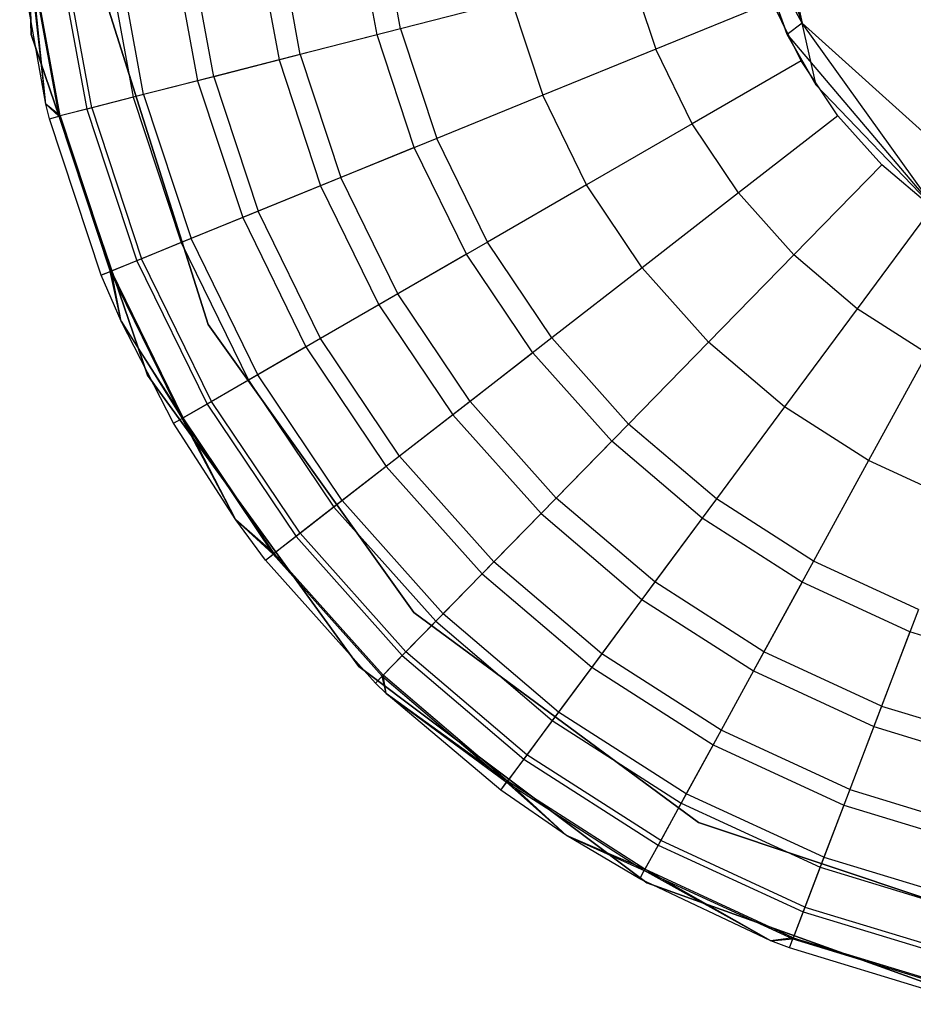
# Model space of a CAD drawing. Extents: x -38.3 to -0.1, y -39.1 to 0.
# Tile 49 of 256: x -15.405 to -15.041, y -39.061 to -38.66. Entities that reach past the tile are written whole.
import ezdxf

# ---------------------------------------------------------------- set-up
doc = ezdxf.new("R2010")
doc.units = 0
doc.header["$MEASUREMENT"] = 0
doc.layers.get('0').update_dxf_attribs({"color": 13, "linetype": 'CONTINUOUS'})

# ---------------------------------------------------------------- blocks, each defined once
blk = doc.blocks.new('ORTO_XII_A_STL')
at = {"color": 0}
for p, q in [((23.18892, 0.80572, 10.04193), (23.18461, 0.95235, 10.04193)), ((23.18461, 0.95235, 3.34901), (23.18892, 0.80572, 3.34901)), ((23.18892, 0.80572, 10.04193), (23.18461, 0.95235, 10.04193)), ((23.18461, 0.95235, 3.34901), (23.18892, 0.80572, 3.34901)), ((23.47216, 0.89686, 1.74202), (23.50314, 0.81035, 1.72121)), ((23.47216, 0.89686, 1.74202), (23.50314, 0.81035, 1.72121)), ((23.48644, 0.88501, 1.50258), (23.50314, 0.81035, 1.72121)), ((23.48644, 0.88501, 1.50258), (23.50314, 0.81035, 1.72121)), ((23.32991, 0.80553, 10.03799), (23.32115, 0.85309, 10.03799)), ((23.32991, 0.80553, 10.03799), (23.32115, 0.85309, 10.03799)), ((23.33944, 0.80797, 12.32127), (23.33093, 0.85421, 12.32127)), ((23.33944, 0.80797, 12.32127), (23.33093, 0.85421, 12.32127)), ((23.28019, 0.84841, 10.1058), (23.28996, 0.79532, 10.1058)), ((23.28019, 0.84841, 10.1058), (23.28996, 0.79532, 10.1058)), ((23.2986, 0.79752, 12.29175), (23.28904, 0.84942, 12.29175)), ((23.2986, 0.79752, 12.29175), (23.28904, 0.84942, 12.29175)), ((23.48108, 0.85037, 3.57439), (23.49695, 0.80565, 3.57439)), ((23.50314, 0.81035, 1.72121), (23.48108, 0.85037, 1.95138)), ((23.50314, 0.81035, 1.72121), (23.48108, 0.85037, 1.95138)), ((23.49695, 0.80565, 1.95138), (23.48108, 0.85037, 1.95138)), ((23.49695, 0.80565, 1.95138), (23.48108, 0.85037, 1.95138)), ((23.48108, 0.85037, 3.57439), (23.49695, 0.80565, 3.57439)), ((23.2461, 0.84452, 10.17736), (23.25673, 0.78682, 10.17736)), ((23.2461, 0.84452, 10.17736), (23.25673, 0.78682, 10.17736)), ((23.26334, 0.78851, 12.25535), (23.25288, 0.84529, 12.25535)), ((23.26334, 0.78851, 12.25535), (23.25288, 0.84529, 12.25535)), ((23.19986, 0.83923, 10.32889), (23.21164, 0.77528, 10.32889)), ((23.19986, 0.83923, 10.32889), (23.21164, 0.77528, 10.32889)), ((23.21366, 0.7758, 12.16654), (23.20194, 0.83947, 12.16654)), ((23.21366, 0.7758, 12.16654), (23.20194, 0.83947, 12.16654)), ((23.21924, 0.84144, 10.25197), (23.23054, 0.78012, 10.25197)), ((23.21924, 0.84144, 10.25197), (23.23054, 0.78012, 10.25197)), ((23.23474, 0.78119, 12.21319), (23.22355, 0.84194, 12.21319)), ((23.23474, 0.78119, 12.21319), (23.22355, 0.84194, 12.21319)), ((23.19493, 0.77732, 10.48663), (23.18424, 0.83744, 10.48663)), ((23.19493, 0.77732, 12.06555), (23.18424, 0.83744, 12.06555)), ((23.19493, 0.77732, 10.48663), (23.18424, 0.83744, 10.48663)), ((23.19493, 0.77732, 12.06555), (23.18424, 0.83744, 12.06555)), ((23.19493, 0.77732, 10.48663), (23.18816, 0.83789, 10.40737)), ((23.18816, 0.83789, 10.40737), (23.20023, 0.77236, 10.40737)), ((23.19493, 0.77732, 10.48663), (23.18816, 0.83789, 10.40737)), ((23.18816, 0.83789, 10.40737), (23.20023, 0.77236, 10.40737)), ((23.19493, 0.77732, 12.06555), (23.1887, 0.83795, 12.11682)), ((23.19493, 0.77732, 12.06555), (23.1887, 0.83795, 12.11682)), ((23.20076, 0.7725, 12.11682), (23.1887, 0.83795, 12.11682)), ((23.20076, 0.7725, 12.11682), (23.1887, 0.83795, 12.11682)), ((23.4328, 0.83185, 12.35634), (23.44341, 0.79969, 12.35634)), ((23.4328, 0.83185, 12.35634), (23.44341, 0.79969, 12.35634)), ((23.2611, 0.68751, 10.04193), (23.21767, 0.82492, 10.04193)), ((23.21767, 0.82492, 3.34901), (23.2611, 0.68751, 3.34901)), ((23.2611, 0.68751, 10.04193), (23.21767, 0.82492, 10.04193)), ((23.2611, 0.68751, 9.96319), (23.21767, 0.82492, 9.96319)), ((23.2611, 0.68751, 9.96319), (23.21767, 0.82492, 9.96319)), ((23.21767, 0.82492, 3.34901), (23.2611, 0.68751, 3.34901)), ((23.21767, 0.82492, 3.54587), (23.2611, 0.68751, 3.54587)), ((23.21767, 0.82492, 3.54587), (23.2611, 0.68751, 3.54587)), ((23.38463, 0.81953, 12.34302), (23.33944, 0.80797, 12.32127)), ((23.38463, 0.81953, 12.34302), (23.33944, 0.80797, 12.32127)), ((23.38463, 0.81953, 12.34302), (23.39737, 0.78093, 12.34302)), ((23.38463, 0.81953, 12.34302), (23.39737, 0.78093, 12.34302)), ((23.49089, 0.81904, 12.36083), (23.44341, 0.79969, 12.35634)), ((23.49089, 0.81904, 12.36083), (23.44341, 0.79969, 12.35634)), ((23.50271, 0.79491, 12.36083), (23.49089, 0.81904, 12.36083)), ((23.50271, 0.79491, 12.36083), (23.49089, 0.81904, 12.36083)), ((23.33944, 0.80797, 12.32127), (23.2986, 0.79752, 12.29175)), ((23.33944, 0.80797, 12.32127), (23.2986, 0.79752, 12.29175)), ((23.33944, 0.80797, 12.32127), (23.35417, 0.76332, 12.32127)), ((23.33944, 0.80797, 12.32127), (23.35417, 0.76332, 12.32127)), ((23.50314, 0.81035, 1.72121), (23.49695, 0.80565, 1.95138)), ((23.50314, 0.81035, 1.72121), (23.49695, 0.80565, 1.95138)), ((23.55789, 0.73379, 1.95138), (23.50314, 0.81035, 1.72121)), ((23.50314, 0.81035, 1.72121), (23.57187, 0.74826, 1.70395)), ((23.55789, 0.73379, 1.95138), (23.50314, 0.81035, 1.72121)), ((23.5088, 0.78504, 1.95138), (23.50314, 0.81035, 1.72121)), ((23.5088, 0.78504, 1.95138), (23.50314, 0.81035, 1.72121)), ((23.50314, 0.81035, 1.72121), (23.57187, 0.74826, 1.70395)), ((23.23626, 0.66687, 10.04193), (23.18892, 0.80572, 10.04193)), ((23.18892, 0.80572, 10.04193), (23.18892, 0.80572, 3.34901)), ((23.18892, 0.80572, 3.34901), (23.23626, 0.66687, 3.34901)), ((23.18892, 0.80572, 10.04193), (23.18892, 0.80572, 3.34901)), ((23.23626, 0.66687, 10.04193), (23.18892, 0.80572, 10.04193)), ((23.18892, 0.80572, 3.34901), (23.23626, 0.66687, 3.34901)), ((23.32991, 0.80553, 10.03799), (23.28996, 0.79532, 10.1058)), ((23.32991, 0.80553, 10.03799), (23.28996, 0.79532, 10.1058)), ((23.34506, 0.75961, 10.03799), (23.32991, 0.80553, 10.03799)), ((23.34506, 0.75961, 10.03799), (23.32991, 0.80553, 10.03799)), ((23.49695, 0.80565, 3.57439), (23.55789, 0.73379, 3.57439)), ((23.5088, 0.78504, 1.95138), (23.49695, 0.80565, 1.95138)), ((23.49695, 0.80565, 3.57439), (23.5088, 0.78504, 1.95138)), ((23.49695, 0.80565, 3.57439), (23.55789, 0.73379, 3.57439)), ((23.49695, 0.80565, 1.95138), (23.49695, 0.80565, 3.57439)), ((23.49695, 0.80565, 1.95138), (23.49695, 0.80565, 3.57439)), ((23.5088, 0.78504, 1.95138), (23.49695, 0.80565, 1.95138)), ((23.49695, 0.80565, 3.57439), (23.5088, 0.78504, 1.95138)), ((23.44341, 0.79969, 12.35634), (23.39737, 0.78093, 12.34302)), ((23.44341, 0.79969, 12.35634), (23.39737, 0.78093, 12.34302)), ((23.4583, 0.76928, 12.35634), (23.44341, 0.79969, 12.35634)), ((23.4583, 0.76928, 12.35634), (23.44341, 0.79969, 12.35634)), ((23.28996, 0.79532, 10.1058), (23.25673, 0.78682, 10.17736)), ((23.28996, 0.79532, 10.1058), (23.25673, 0.78682, 10.17736)), ((23.2986, 0.79752, 12.29175), (23.26334, 0.78851, 12.25535)), ((23.2986, 0.79752, 12.29175), (23.26334, 0.78851, 12.25535)), ((23.28996, 0.79532, 10.1058), (23.30688, 0.74405, 10.1058)), ((23.28996, 0.79532, 10.1058), (23.30688, 0.74405, 10.1058)), ((23.2986, 0.79752, 12.29175), (23.31513, 0.74741, 12.29175)), ((23.2986, 0.79752, 12.29175), (23.31513, 0.74741, 12.29175)), ((23.50271, 0.79491, 12.36083), (23.4583, 0.76928, 12.35634)), ((23.50271, 0.79491, 12.36083), (23.4583, 0.76928, 12.35634)), ((23.5177, 0.77262, 12.36083), (23.50271, 0.79491, 12.36083)), ((23.5177, 0.77262, 12.36083), (23.50271, 0.79491, 12.36083)), ((23.25673, 0.78682, 10.17736), (23.23054, 0.78012, 10.25197)), ((23.25673, 0.78682, 10.17736), (23.23054, 0.78012, 10.25197)), ((23.26334, 0.78851, 12.25535), (23.23474, 0.78119, 12.21319)), ((23.26334, 0.78851, 12.25535), (23.23474, 0.78119, 12.21319)), ((23.25673, 0.78682, 10.17736), (23.27511, 0.7311, 10.17736)), ((23.25673, 0.78682, 10.17736), (23.27511, 0.7311, 10.17736)), ((23.26334, 0.78851, 12.25535), (23.28143, 0.73367, 12.25535)), ((23.26334, 0.78851, 12.25535), (23.28143, 0.73367, 12.25535)), ((23.55789, 0.73379, 1.95138), (23.5088, 0.78504, 1.95138)), ((23.5088, 0.78504, 1.95138), (23.55789, 0.73379, 3.57439)), ((23.5088, 0.78504, 1.95138), (23.55789, 0.73379, 3.57439)), ((23.55789, 0.73379, 1.95138), (23.5088, 0.78504, 1.95138)), ((23.23054, 0.78012, 10.25197), (23.21164, 0.77528, 10.32889)), ((23.23054, 0.78012, 10.25197), (23.21164, 0.77528, 10.32889)), ((23.23474, 0.78119, 12.21319), (23.21366, 0.7758, 12.16654)), ((23.23474, 0.78119, 12.21319), (23.21366, 0.7758, 12.16654)), ((23.23054, 0.78012, 10.25197), (23.25008, 0.7209, 10.25197)), ((23.23054, 0.78012, 10.25197), (23.25008, 0.7209, 10.25197)), ((23.23474, 0.78119, 12.21319), (23.25409, 0.72253, 12.21319)), ((23.23474, 0.78119, 12.21319), (23.25409, 0.72253, 12.21319)), ((23.39737, 0.78093, 12.34302), (23.35417, 0.76332, 12.32127)), ((23.39737, 0.78093, 12.34302), (23.35417, 0.76332, 12.32127)), ((23.41525, 0.74442, 12.34302), (23.39737, 0.78093, 12.34302)), ((23.41525, 0.74442, 12.34302), (23.39737, 0.78093, 12.34302)), ((23.19641, 0.77139, 10.48663), (23.19493, 0.77732, 10.48663)), ((23.19493, 0.77732, 10.48663), (23.20023, 0.77236, 10.40737)), ((23.19493, 0.77732, 10.48663), (23.20023, 0.77236, 10.40737)), ((23.19641, 0.77139, 12.06555), (23.19493, 0.77732, 12.06555)), ((23.19493, 0.77732, 12.06555), (23.19493, 0.77732, 10.48663)), ((23.19641, 0.77139, 10.48663), (23.19493, 0.77732, 10.48663)), ((23.19493, 0.77732, 12.06555), (23.19493, 0.77732, 10.48663)), ((23.19641, 0.77139, 12.06555), (23.19493, 0.77732, 12.06555)), ((23.20076, 0.7725, 12.11682), (23.19493, 0.77732, 12.06555)), ((23.20076, 0.7725, 12.11682), (23.19493, 0.77732, 12.06555)), ((23.21164, 0.77528, 10.32889), (23.20023, 0.77236, 10.40737)), ((23.21164, 0.77528, 10.32889), (23.20023, 0.77236, 10.40737)), ((23.21366, 0.7758, 12.16654), (23.20076, 0.7725, 12.11682)), ((23.21366, 0.7758, 12.16654), (23.20076, 0.7725, 12.11682)), ((23.21164, 0.77528, 10.32889), (23.23201, 0.71353, 10.32889)), ((23.21164, 0.77528, 10.32889), (23.23201, 0.71353, 10.32889)), ((23.21366, 0.7758, 12.16654), (23.23395, 0.71432, 12.16654)), ((23.21366, 0.7758, 12.16654), (23.23395, 0.71432, 12.16654)), ((23.19641, 0.77139, 12.06555), (23.20076, 0.7725, 12.11682)), ((23.19641, 0.77139, 12.06555), (23.20076, 0.7725, 12.11682)), ((23.19641, 0.77139, 10.48663), (23.20023, 0.77236, 10.40737)), ((23.19641, 0.77139, 10.48663), (23.20023, 0.77236, 10.40737)), ((23.21746, 0.7076, 10.48663), (23.19641, 0.77139, 10.48663)), ((23.21746, 0.7076, 12.06555), (23.19641, 0.77139, 12.06555)), ((23.19641, 0.77139, 12.06555), (23.19641, 0.77139, 10.48663)), ((23.21746, 0.7076, 10.48663), (23.19641, 0.77139, 10.48663)), ((23.19641, 0.77139, 12.06555), (23.19641, 0.77139, 10.48663)), ((23.21746, 0.7076, 12.06555), (23.19641, 0.77139, 12.06555)), ((23.20023, 0.77236, 10.40737), (23.2211, 0.70909, 10.40737)), ((23.20023, 0.77236, 10.40737), (23.2211, 0.70909, 10.40737)), ((23.20076, 0.7725, 12.11682), (23.22161, 0.70929, 12.11682)), ((23.20076, 0.7725, 12.11682), (23.22161, 0.70929, 12.11682)), ((23.5177, 0.77262, 12.36083), (23.4772, 0.74117, 12.35634)), ((23.5177, 0.77262, 12.36083), (23.4772, 0.74117, 12.35634)), ((23.53558, 0.75257, 12.36083), (23.5177, 0.77262, 12.36083)), ((23.53558, 0.75257, 12.36083), (23.5177, 0.77262, 12.36083)), ((23.4583, 0.76928, 12.35634), (23.41525, 0.74442, 12.34302)), ((23.4583, 0.76928, 12.35634), (23.41525, 0.74442, 12.34302)), ((23.4772, 0.74117, 12.35634), (23.4583, 0.76928, 12.35634)), ((23.4772, 0.74117, 12.35634), (23.4583, 0.76928, 12.35634)), ((23.35417, 0.76332, 12.32127), (23.31513, 0.74741, 12.29175)), ((23.35417, 0.76332, 12.32127), (23.31513, 0.74741, 12.29175)), ((23.37485, 0.7211, 12.32127), (23.35417, 0.76332, 12.32127)), ((23.37485, 0.7211, 12.32127), (23.35417, 0.76332, 12.32127)), ((23.34506, 0.75961, 10.03799), (23.30688, 0.74405, 10.1058)), ((23.34506, 0.75961, 10.03799), (23.30688, 0.74405, 10.1058)), ((23.36633, 0.71617, 10.03799), (23.34506, 0.75961, 10.03799)), ((23.36633, 0.71617, 10.03799), (23.34506, 0.75961, 10.03799)), ((23.53558, 0.75257, 12.36083), (23.49974, 0.7159, 12.35634)), ((23.53558, 0.75257, 12.36083), (23.49974, 0.7159, 12.35634)), ((23.55604, 0.73514, 12.36083), (23.53558, 0.75257, 12.36083)), ((23.55604, 0.73514, 12.36083), (23.53558, 0.75257, 12.36083)), ((23.31513, 0.74741, 12.29175), (23.28143, 0.73367, 12.25535)), ((23.31513, 0.74741, 12.29175), (23.28143, 0.73367, 12.25535)), ((23.33834, 0.70001, 12.29175), (23.31513, 0.74741, 12.29175)), ((23.33834, 0.70001, 12.29175), (23.31513, 0.74741, 12.29175)), ((23.30688, 0.74405, 10.1058), (23.27511, 0.7311, 10.17736)), ((23.30688, 0.74405, 10.1058), (23.27511, 0.7311, 10.17736)), ((23.30688, 0.74405, 10.1058), (23.33062, 0.69556, 10.1058)), ((23.30688, 0.74405, 10.1058), (23.33062, 0.69556, 10.1058)), ((23.41525, 0.74442, 12.34302), (23.37485, 0.7211, 12.32127)), ((23.41525, 0.74442, 12.34302), (23.37485, 0.7211, 12.32127)), ((23.43793, 0.71068, 12.34302), (23.41525, 0.74442, 12.34302)), ((23.43793, 0.71068, 12.34302), (23.41525, 0.74442, 12.34302)), ((23.4772, 0.74117, 12.35634), (23.43793, 0.71068, 12.34302)), ((23.4772, 0.74117, 12.35634), (23.43793, 0.71068, 12.34302)), ((23.4772, 0.74117, 12.35634), (23.49974, 0.7159, 12.35634)), ((23.4772, 0.74117, 12.35634), (23.49974, 0.7159, 12.35634)), ((23.55604, 0.73514, 12.36083), (23.52552, 0.69394, 12.35634)), ((23.55604, 0.73514, 12.36083), (23.52552, 0.69394, 12.35634)), ((23.27511, 0.7311, 10.17736), (23.25008, 0.7209, 10.25197)), ((23.27511, 0.7311, 10.17736), (23.25008, 0.7209, 10.25197)), ((23.28143, 0.73367, 12.25535), (23.25409, 0.72253, 12.21319)), ((23.28143, 0.73367, 12.25535), (23.25409, 0.72253, 12.21319)), ((23.27511, 0.7311, 10.17736), (23.30091, 0.67841, 10.17736)), ((23.27511, 0.7311, 10.17736), (23.30091, 0.67841, 10.17736)), ((23.30682, 0.68182, 12.25535), (23.28143, 0.73367, 12.25535)), ((23.30682, 0.68182, 12.25535), (23.28143, 0.73367, 12.25535)), ((23.25409, 0.72253, 12.21319), (23.23395, 0.71432, 12.16654)), ((23.25409, 0.72253, 12.21319), (23.23395, 0.71432, 12.16654)), ((23.28125, 0.66706, 12.21319), (23.25409, 0.72253, 12.21319)), ((23.28125, 0.66706, 12.21319), (23.25409, 0.72253, 12.21319)), ((23.25008, 0.7209, 10.25197), (23.23201, 0.71353, 10.32889)), ((23.25008, 0.7209, 10.25197), (23.23201, 0.71353, 10.32889)), ((23.25008, 0.7209, 10.25197), (23.2775, 0.66489, 10.25197)), ((23.25008, 0.7209, 10.25197), (23.2775, 0.66489, 10.25197)), ((23.37485, 0.7211, 12.32127), (23.33834, 0.70001, 12.29175)), ((23.37485, 0.7211, 12.32127), (23.33834, 0.70001, 12.29175)), ((23.40108, 0.68208, 12.32127), (23.37485, 0.7211, 12.32127)), ((23.40108, 0.68208, 12.32127), (23.37485, 0.7211, 12.32127)), ((23.23395, 0.71432, 12.16654), (23.22161, 0.70929, 12.11682)), ((23.23395, 0.71432, 12.16654), (23.22161, 0.70929, 12.11682)), ((23.26241, 0.65618, 12.16654), (23.23395, 0.71432, 12.16654)), ((23.26241, 0.65618, 12.16654), (23.23395, 0.71432, 12.16654)), ((23.36633, 0.71617, 10.03799), (23.33062, 0.69556, 10.1058)), ((23.36633, 0.71617, 10.03799), (23.33062, 0.69556, 10.1058)), ((23.39331, 0.67604, 10.03799), (23.36633, 0.71617, 10.03799)), ((23.39331, 0.67604, 10.03799), (23.36633, 0.71617, 10.03799)), ((23.49974, 0.7159, 12.35634), (23.46499, 0.68035, 12.34302)), ((23.49974, 0.7159, 12.35634), (23.46499, 0.68035, 12.34302)), ((23.52552, 0.69394, 12.35634), (23.49974, 0.7159, 12.35634)), ((23.52552, 0.69394, 12.35634), (23.49974, 0.7159, 12.35634)), ((23.23201, 0.71353, 10.32889), (23.2211, 0.70909, 10.40737)), ((23.23201, 0.71353, 10.32889), (23.2211, 0.70909, 10.40737)), ((23.23201, 0.71353, 10.32889), (23.26061, 0.65514, 10.32889)), ((23.23201, 0.71353, 10.32889), (23.26061, 0.65514, 10.32889)), ((23.43793, 0.71068, 12.34302), (23.40108, 0.68208, 12.32127)), ((23.43793, 0.71068, 12.34302), (23.40108, 0.68208, 12.32127)), ((23.43793, 0.71068, 12.34302), (23.46499, 0.68035, 12.34302)), ((23.43793, 0.71068, 12.34302), (23.46499, 0.68035, 12.34302)), ((23.22161, 0.70929, 12.11682), (23.21746, 0.7076, 12.06555)), ((23.22161, 0.70929, 12.11682), (23.21746, 0.7076, 12.06555)), ((23.21746, 0.7076, 10.48663), (23.2211, 0.70909, 10.40737)), ((23.21746, 0.7076, 10.48663), (23.2211, 0.70909, 10.40737)), ((23.22553, 0.6889, 10.48663), (23.21746, 0.7076, 10.48663)), ((23.22553, 0.6889, 12.06555), (23.21746, 0.7076, 12.06555)), ((23.21746, 0.7076, 12.06555), (23.21746, 0.7076, 10.48663)), ((23.22553, 0.6889, 10.48663), (23.21746, 0.7076, 10.48663)), ((23.21746, 0.7076, 12.06555), (23.21746, 0.7076, 10.48663)), ((23.22553, 0.6889, 12.06555), (23.21746, 0.7076, 12.06555)), ((23.22553, 0.6889, 10.48663), (23.2211, 0.70909, 10.40737)), ((23.2211, 0.70909, 10.40737), (23.2504, 0.64925, 10.40737)), ((23.22553, 0.6889, 10.48663), (23.2211, 0.70909, 10.40737)), ((23.2211, 0.70909, 10.40737), (23.2504, 0.64925, 10.40737)), ((23.22553, 0.6889, 12.06555), (23.22161, 0.70929, 12.11682)), ((23.22553, 0.6889, 12.06555), (23.22161, 0.70929, 12.11682)), ((23.25088, 0.64952, 12.11682), (23.22161, 0.70929, 12.11682)), ((23.25088, 0.64952, 12.11682), (23.22161, 0.70929, 12.11682)), ((23.33834, 0.70001, 12.29175), (23.30682, 0.68182, 12.25535)), ((23.33834, 0.70001, 12.29175), (23.30682, 0.68182, 12.25535)), ((23.36778, 0.65622, 12.29175), (23.33834, 0.70001, 12.29175)), ((23.36778, 0.65622, 12.29175), (23.33834, 0.70001, 12.29175)), ((23.33062, 0.69556, 10.1058), (23.30091, 0.67841, 10.17736)), ((23.33062, 0.69556, 10.1058), (23.30091, 0.67841, 10.17736)), ((23.33062, 0.69556, 10.1058), (23.36074, 0.65076, 10.1058)), ((23.33062, 0.69556, 10.1058), (23.36074, 0.65076, 10.1058)), ((23.52552, 0.69394, 12.35634), (23.49593, 0.65399, 12.34302)), ((23.52552, 0.69394, 12.35634), (23.49593, 0.65399, 12.34302)), ((23.55405, 0.67569, 12.35634), (23.52552, 0.69394, 12.35634)), ((23.55405, 0.67569, 12.35634), (23.52552, 0.69394, 12.35634)), ((23.24699, 0.64728, 10.48663), (23.22553, 0.6889, 10.48663)), ((23.22553, 0.6889, 10.48663), (23.2504, 0.64925, 10.40737)), ((23.22553, 0.6889, 10.48663), (23.2504, 0.64925, 10.40737)), ((23.24699, 0.64728, 12.06555), (23.22553, 0.6889, 12.06555)), ((23.22553, 0.6889, 12.06555), (23.22553, 0.6889, 10.48663)), ((23.24699, 0.64728, 10.48663), (23.22553, 0.6889, 10.48663)), ((23.22553, 0.6889, 12.06555), (23.22553, 0.6889, 10.48663)), ((23.24699, 0.64728, 12.06555), (23.22553, 0.6889, 12.06555)), ((23.25088, 0.64952, 12.11682), (23.22553, 0.6889, 12.06555)), ((23.25088, 0.64952, 12.11682), (23.22553, 0.6889, 12.06555)), ((23.34488, 0.57024, 10.04193), (23.2611, 0.68751, 10.04193)), ((23.2611, 0.68751, 3.34901), (23.34488, 0.57024, 3.34901)), ((23.2611, 0.68751, 10.04193), (23.2611, 0.68751, 9.96319)), ((23.2611, 0.68751, 10.04193), (23.2611, 0.68751, 9.96319)), ((23.34488, 0.57024, 10.04193), (23.2611, 0.68751, 10.04193)), ((23.34488, 0.57024, 9.96319), (23.2611, 0.68751, 9.96319)), ((23.34488, 0.57024, 9.96319), (23.2611, 0.68751, 9.96319)), ((23.2611, 0.68751, 3.34901), (23.34488, 0.57024, 3.34901)), ((23.2611, 0.68751, 3.34901), (23.2611, 0.68751, 3.54587)), ((23.2611, 0.68751, 3.54587), (23.34488, 0.57024, 3.54587)), ((23.2611, 0.68751, 3.34901), (23.2611, 0.68751, 3.54587)), ((23.2611, 0.68751, 3.54587), (23.34488, 0.57024, 3.54587)), ((23.40108, 0.68208, 12.32127), (23.36778, 0.65622, 12.29175)), ((23.40108, 0.68208, 12.32127), (23.36778, 0.65622, 12.29175)), ((23.40108, 0.68208, 12.32127), (23.43238, 0.64699, 12.32127)), ((23.40108, 0.68208, 12.32127), (23.43238, 0.64699, 12.32127)), ((23.30091, 0.67841, 10.17736), (23.2775, 0.66489, 10.25197)), ((23.30091, 0.67841, 10.17736), (23.2775, 0.66489, 10.25197)), ((23.30682, 0.68182, 12.25535), (23.28125, 0.66706, 12.21319)), ((23.30682, 0.68182, 12.25535), (23.28125, 0.66706, 12.21319)), ((23.30091, 0.67841, 10.17736), (23.33365, 0.62972, 10.17736)), ((23.30091, 0.67841, 10.17736), (23.33365, 0.62972, 10.17736)), ((23.33903, 0.6339, 12.25535), (23.30682, 0.68182, 12.25535)), ((23.33903, 0.6339, 12.25535), (23.30682, 0.68182, 12.25535)), ((23.46499, 0.68035, 12.34302), (23.43238, 0.64699, 12.32127)), ((23.46499, 0.68035, 12.34302), (23.43238, 0.64699, 12.32127)), ((23.49593, 0.65399, 12.34302), (23.46499, 0.68035, 12.34302)), ((23.49593, 0.65399, 12.34302), (23.46499, 0.68035, 12.34302)), ((23.39331, 0.67604, 10.03799), (23.36074, 0.65076, 10.1058)), ((23.39331, 0.67604, 10.03799), (23.36074, 0.65076, 10.1058)), ((23.4255, 0.63995, 10.03799), (23.39331, 0.67604, 10.03799)), ((23.4255, 0.63995, 10.03799), (23.39331, 0.67604, 10.03799)), ((23.55405, 0.67569, 12.35634), (23.53017, 0.63208, 12.34302)), ((23.55405, 0.67569, 12.35634), (23.53017, 0.63208, 12.34302)), ((23.32243, 0.54815, 10.04193), (23.23626, 0.66687, 10.04193)), ((23.23626, 0.66687, 10.04193), (23.23626, 0.66687, 3.34901)), ((23.23626, 0.66687, 3.34901), (23.32243, 0.54815, 3.34901)), ((23.23626, 0.66687, 10.04193), (23.23626, 0.66687, 3.34901)), ((23.32243, 0.54815, 10.04193), (23.23626, 0.66687, 10.04193)), ((23.23626, 0.66687, 3.34901), (23.32243, 0.54815, 3.34901)), ((23.28125, 0.66706, 12.21319), (23.26241, 0.65618, 12.16654)), ((23.28125, 0.66706, 12.21319), (23.26241, 0.65618, 12.16654)), ((23.31571, 0.6158, 12.21319), (23.28125, 0.66706, 12.21319)), ((23.31571, 0.6158, 12.21319), (23.28125, 0.66706, 12.21319)), ((23.2775, 0.66489, 10.25197), (23.26061, 0.65514, 10.32889)), ((23.2775, 0.66489, 10.25197), (23.26061, 0.65514, 10.32889)), ((23.2775, 0.66489, 10.25197), (23.31229, 0.61314, 10.25197)), ((23.2775, 0.66489, 10.25197), (23.31229, 0.61314, 10.25197)), ((23.26061, 0.65514, 10.32889), (23.2504, 0.64925, 10.40737)), ((23.26061, 0.65514, 10.32889), (23.2504, 0.64925, 10.40737)), ((23.26241, 0.65618, 12.16654), (23.25088, 0.64952, 12.11682)), ((23.26241, 0.65618, 12.16654), (23.25088, 0.64952, 12.11682)), ((23.26061, 0.65514, 10.32889), (23.29688, 0.60118, 10.32889)), ((23.26061, 0.65514, 10.32889), (23.29688, 0.60118, 10.32889)), ((23.29853, 0.60246, 12.16654), (23.26241, 0.65618, 12.16654)), ((23.29853, 0.60246, 12.16654), (23.26241, 0.65618, 12.16654)), ((23.36778, 0.65622, 12.29175), (23.33903, 0.6339, 12.25535)), ((23.36778, 0.65622, 12.29175), (23.33903, 0.6339, 12.25535)), ((23.36778, 0.65622, 12.29175), (23.40291, 0.61684, 12.29175)), ((23.36778, 0.65622, 12.29175), (23.40291, 0.61684, 12.29175)), ((23.49593, 0.65399, 12.34302), (23.46817, 0.6165, 12.32127)), ((23.49593, 0.65399, 12.34302), (23.46817, 0.6165, 12.32127)), ((23.53017, 0.63208, 12.34302), (23.49593, 0.65399, 12.34302)), ((23.53017, 0.63208, 12.34302), (23.49593, 0.65399, 12.34302)), ((23.36074, 0.65076, 10.1058), (23.33365, 0.62972, 10.17736)), ((23.36074, 0.65076, 10.1058), (23.33365, 0.62972, 10.17736)), ((23.36074, 0.65076, 10.1058), (23.39668, 0.61047, 10.1058)), ((23.36074, 0.65076, 10.1058), (23.39668, 0.61047, 10.1058)), ((23.24699, 0.64728, 12.06555), (23.25088, 0.64952, 12.11682)), ((23.24699, 0.64728, 12.06555), (23.25088, 0.64952, 12.11682)), ((23.24699, 0.64728, 10.48663), (23.2504, 0.64925, 10.40737)), ((23.24699, 0.64728, 10.48663), (23.2504, 0.64925, 10.40737)), ((23.27231, 0.60788, 10.48663), (23.24699, 0.64728, 10.48663)), ((23.27231, 0.60788, 12.06555), (23.24699, 0.64728, 12.06555)), ((23.24699, 0.64728, 12.06555), (23.24699, 0.64728, 10.48663)), ((23.27231, 0.60788, 10.48663), (23.24699, 0.64728, 10.48663)), ((23.24699, 0.64728, 12.06555), (23.24699, 0.64728, 10.48663)), ((23.27231, 0.60788, 12.06555), (23.24699, 0.64728, 12.06555)), ((23.27231, 0.60788, 10.48663), (23.2504, 0.64925, 10.40737)), ((23.2504, 0.64925, 10.40737), (23.28758, 0.59395, 10.40737)), ((23.27231, 0.60788, 10.48663), (23.2504, 0.64925, 10.40737)), ((23.2504, 0.64925, 10.40737), (23.28758, 0.59395, 10.40737)), ((23.27231, 0.60788, 12.06555), (23.25088, 0.64952, 12.11682)), ((23.27231, 0.60788, 12.06555), (23.25088, 0.64952, 12.11682)), ((23.28801, 0.59429, 12.11682), (23.25088, 0.64952, 12.11682)), ((23.28801, 0.59429, 12.11682), (23.25088, 0.64952, 12.11682)), ((23.43238, 0.64699, 12.32127), (23.40291, 0.61684, 12.29175)), ((23.43238, 0.64699, 12.32127), (23.40291, 0.61684, 12.29175)), ((23.46817, 0.6165, 12.32127), (23.43238, 0.64699, 12.32127)), ((23.46817, 0.6165, 12.32127), (23.43238, 0.64699, 12.32127)), ((23.4255, 0.63995, 10.03799), (23.39668, 0.61047, 10.1058)), ((23.4255, 0.63995, 10.03799), (23.39668, 0.61047, 10.1058)), ((23.46231, 0.60859, 10.03799), (23.4255, 0.63995, 10.03799)), ((23.46231, 0.60859, 10.03799), (23.4255, 0.63995, 10.03799)), ((23.33903, 0.6339, 12.25535), (23.31571, 0.6158, 12.21319)), ((23.33903, 0.6339, 12.25535), (23.31571, 0.6158, 12.21319)), ((23.33903, 0.6339, 12.25535), (23.37747, 0.59082, 12.25535)), ((23.33903, 0.6339, 12.25535), (23.37747, 0.59082, 12.25535)), ((23.53017, 0.63208, 12.34302), (23.50778, 0.59116, 12.32127)), ((23.53017, 0.63208, 12.34302), (23.50778, 0.59116, 12.32127)), ((23.56708, 0.61504, 12.34302), (23.53017, 0.63208, 12.34302)), ((23.56708, 0.61504, 12.34302), (23.53017, 0.63208, 12.34302)), ((23.33365, 0.62972, 10.17736), (23.31229, 0.61314, 10.25197)), ((23.33365, 0.62972, 10.17736), (23.31229, 0.61314, 10.25197)), ((23.33365, 0.62972, 10.17736), (23.37271, 0.58594, 10.17736)), ((23.33365, 0.62972, 10.17736), (23.37271, 0.58594, 10.17736)), ((23.31571, 0.6158, 12.21319), (23.29853, 0.60246, 12.16654)), ((23.31571, 0.6158, 12.21319), (23.29853, 0.60246, 12.16654)), ((23.31571, 0.6158, 12.21319), (23.35684, 0.5697, 12.21319)), ((23.31571, 0.6158, 12.21319), (23.35684, 0.5697, 12.21319)), ((23.40291, 0.61684, 12.29175), (23.37747, 0.59082, 12.25535)), ((23.40291, 0.61684, 12.29175), (23.37747, 0.59082, 12.25535)), ((23.44308, 0.58262, 12.29175), (23.40291, 0.61684, 12.29175)), ((23.44308, 0.58262, 12.29175), (23.40291, 0.61684, 12.29175)), ((23.46817, 0.6165, 12.32127), (23.44308, 0.58262, 12.29175)), ((23.46817, 0.6165, 12.32127), (23.44308, 0.58262, 12.29175)), ((23.50778, 0.59116, 12.32127), (23.46817, 0.6165, 12.32127)), ((23.50778, 0.59116, 12.32127), (23.46817, 0.6165, 12.32127)), ((23.31229, 0.61314, 10.25197), (23.29688, 0.60118, 10.32889)), ((23.31229, 0.61314, 10.25197), (23.29688, 0.60118, 10.32889)), ((23.31229, 0.61314, 10.25197), (23.35381, 0.56661, 10.25197)), ((23.31229, 0.61314, 10.25197), (23.35381, 0.56661, 10.25197)), ((23.39668, 0.61047, 10.1058), (23.37271, 0.58594, 10.17736)), ((23.39668, 0.61047, 10.1058), (23.37271, 0.58594, 10.17736)), ((23.39668, 0.61047, 10.1058), (23.43778, 0.57545, 10.1058)), ((23.39668, 0.61047, 10.1058), (23.43778, 0.57545, 10.1058)), ((23.28447, 0.59154, 10.48663), (23.27231, 0.60788, 10.48663)), ((23.27231, 0.60788, 10.48663), (23.28758, 0.59395, 10.40737)), ((23.27231, 0.60788, 10.48663), (23.28758, 0.59395, 10.40737)), ((23.28447, 0.59154, 12.06555), (23.27231, 0.60788, 12.06555)), ((23.27231, 0.60788, 12.06555), (23.27231, 0.60788, 10.48663)), ((23.28447, 0.59154, 10.48663), (23.27231, 0.60788, 10.48663)), ((23.27231, 0.60788, 12.06555), (23.27231, 0.60788, 10.48663)), ((23.28447, 0.59154, 12.06555), (23.27231, 0.60788, 12.06555)), ((23.28801, 0.59429, 12.11682), (23.27231, 0.60788, 12.06555)), ((23.28801, 0.59429, 12.11682), (23.27231, 0.60788, 12.06555)), ((23.46231, 0.60859, 10.03799), (23.43778, 0.57545, 10.1058)), ((23.46231, 0.60859, 10.03799), (23.43778, 0.57545, 10.1058)), ((23.50305, 0.58253, 10.03799), (23.46231, 0.60859, 10.03799)), ((23.50305, 0.58253, 10.03799), (23.46231, 0.60859, 10.03799)), ((23.29853, 0.60246, 12.16654), (23.28801, 0.59429, 12.11682)), ((23.29853, 0.60246, 12.16654), (23.28801, 0.59429, 12.11682)), ((23.29853, 0.60246, 12.16654), (23.34163, 0.55415, 12.16654)), ((23.29853, 0.60246, 12.16654), (23.34163, 0.55415, 12.16654)), ((23.29688, 0.60118, 10.32889), (23.28758, 0.59395, 10.40737)), ((23.29688, 0.60118, 10.32889), (23.28758, 0.59395, 10.40737)), ((23.29688, 0.60118, 10.32889), (23.34017, 0.55266, 10.32889)), ((23.29688, 0.60118, 10.32889), (23.34017, 0.55266, 10.32889)), ((23.28447, 0.59154, 12.06555), (23.28801, 0.59429, 12.11682)), ((23.28447, 0.59154, 12.06555), (23.28801, 0.59429, 12.11682)), ((23.28447, 0.59154, 10.48663), (23.28758, 0.59395, 10.40737)), ((23.28447, 0.59154, 10.48663), (23.28758, 0.59395, 10.40737)), ((23.28758, 0.59395, 10.40737), (23.33194, 0.54423, 10.40737)), ((23.28758, 0.59395, 10.40737), (23.33194, 0.54423, 10.40737)), ((23.28801, 0.59429, 12.11682), (23.33232, 0.54462, 12.11682)), ((23.28801, 0.59429, 12.11682), (23.33232, 0.54462, 12.11682)), ((23.32918, 0.54142, 10.48663), (23.28447, 0.59154, 10.48663)), ((23.32918, 0.54142, 12.06555), (23.28447, 0.59154, 12.06555)), ((23.28447, 0.59154, 12.06555), (23.28447, 0.59154, 10.48663)), ((23.32918, 0.54142, 10.48663), (23.28447, 0.59154, 10.48663)), ((23.28447, 0.59154, 12.06555), (23.28447, 0.59154, 10.48663)), ((23.32918, 0.54142, 12.06555), (23.28447, 0.59154, 12.06555)), ((23.37747, 0.59082, 12.25535), (23.35684, 0.5697, 12.21319)), ((23.37747, 0.59082, 12.25535), (23.35684, 0.5697, 12.21319)), ((23.42142, 0.55337, 12.25535), (23.37747, 0.59082, 12.25535)), ((23.42142, 0.55337, 12.25535), (23.37747, 0.59082, 12.25535)), ((23.50778, 0.59116, 12.32127), (23.48753, 0.55418, 12.29175)), ((23.50778, 0.59116, 12.32127), (23.48753, 0.55418, 12.29175)), ((23.55047, 0.57145, 12.32127), (23.50778, 0.59116, 12.32127)), ((23.55047, 0.57145, 12.32127), (23.50778, 0.59116, 12.32127)), ((23.37271, 0.58594, 10.17736), (23.35381, 0.56661, 10.25197)), ((23.37271, 0.58594, 10.17736), (23.35381, 0.56661, 10.25197)), ((23.37271, 0.58594, 10.17736), (23.41736, 0.54789, 10.17736)), ((23.37271, 0.58594, 10.17736), (23.41736, 0.54789, 10.17736)), ((23.44308, 0.58262, 12.29175), (23.42142, 0.55337, 12.25535)), ((23.44308, 0.58262, 12.29175), (23.42142, 0.55337, 12.25535)), ((23.48753, 0.55418, 12.29175), (23.44308, 0.58262, 12.29175)), ((23.48753, 0.55418, 12.29175), (23.44308, 0.58262, 12.29175)), ((23.50305, 0.58253, 10.03799), (23.48325, 0.54636, 10.1058)), ((23.50305, 0.58253, 10.03799), (23.48325, 0.54636, 10.1058)), ((23.54696, 0.56226, 10.03799), (23.50305, 0.58253, 10.03799)), ((23.54696, 0.56226, 10.03799), (23.50305, 0.58253, 10.03799)), ((23.43778, 0.57545, 10.1058), (23.41736, 0.54789, 10.17736)), ((23.43778, 0.57545, 10.1058), (23.41736, 0.54789, 10.17736)), ((23.43778, 0.57545, 10.1058), (23.48325, 0.54636, 10.1058)), ((23.43778, 0.57545, 10.1058), (23.48325, 0.54636, 10.1058)), ((23.35684, 0.5697, 12.21319), (23.34163, 0.55415, 12.16654)), ((23.35684, 0.5697, 12.21319), (23.34163, 0.55415, 12.16654)), ((23.46079, 0.4846, 10.04193), (23.34488, 0.57024, 10.04193)), ((23.34488, 0.57024, 3.34901), (23.46079, 0.4846, 3.34901)), ((23.34488, 0.57024, 10.04193), (23.34488, 0.57024, 9.96319)), ((23.34488, 0.57024, 10.04193), (23.34488, 0.57024, 9.96319)), ((23.46079, 0.4846, 10.04193), (23.34488, 0.57024, 10.04193)), ((23.46079, 0.4846, 9.96319), (23.34488, 0.57024, 9.96319)), ((23.46079, 0.4846, 9.96319), (23.34488, 0.57024, 9.96319)), ((23.34488, 0.57024, 3.54587), (23.34488, 0.57024, 3.34901)), ((23.34488, 0.57024, 3.34901), (23.46079, 0.4846, 3.34901)), ((23.34488, 0.57024, 3.54587), (23.34488, 0.57024, 3.34901)), ((23.34488, 0.57024, 3.54587), (23.46079, 0.4846, 3.54587)), ((23.34488, 0.57024, 3.54587), (23.46079, 0.4846, 3.54587)), ((23.40385, 0.52964, 12.21319), (23.35684, 0.5697, 12.21319)), ((23.40385, 0.52964, 12.21319), (23.35684, 0.5697, 12.21319)), ((23.55047, 0.57145, 12.32127), (23.53544, 0.53206, 12.29175)), ((23.55047, 0.57145, 12.32127), (23.53544, 0.53206, 12.29175)), ((23.35381, 0.56661, 10.25197), (23.34017, 0.55266, 10.32889)), ((23.35381, 0.56661, 10.25197), (23.34017, 0.55266, 10.32889)), ((23.35381, 0.56661, 10.25197), (23.40127, 0.52616, 10.25197)), ((23.35381, 0.56661, 10.25197), (23.40127, 0.52616, 10.25197)), ((23.54696, 0.56226, 10.03799), (23.53227, 0.52373, 10.1058)), ((23.54696, 0.56226, 10.03799), (23.53227, 0.52373, 10.1058)), ((23.59322, 0.54815, 10.03799), (23.54696, 0.56226, 10.03799)), ((23.59322, 0.54815, 10.03799), (23.54696, 0.56226, 10.03799)), ((23.34163, 0.55415, 12.16654), (23.33232, 0.54462, 12.11682)), ((23.34163, 0.55415, 12.16654), (23.33232, 0.54462, 12.11682)), ((23.39091, 0.51216, 12.16654), (23.34163, 0.55415, 12.16654)), ((23.39091, 0.51216, 12.16654), (23.34163, 0.55415, 12.16654)), ((23.48753, 0.55418, 12.29175), (23.47006, 0.52225, 12.25535)), ((23.48753, 0.55418, 12.29175), (23.47006, 0.52225, 12.25535)), ((23.53544, 0.53206, 12.29175), (23.48753, 0.55418, 12.29175)), ((23.53544, 0.53206, 12.29175), (23.48753, 0.55418, 12.29175)), ((23.34017, 0.55266, 10.32889), (23.33194, 0.54423, 10.40737)), ((23.34017, 0.55266, 10.32889), (23.33194, 0.54423, 10.40737)), ((23.34017, 0.55266, 10.32889), (23.38966, 0.51049, 10.32889)), ((23.34017, 0.55266, 10.32889), (23.38966, 0.51049, 10.32889)), ((23.42142, 0.55337, 12.25535), (23.40385, 0.52964, 12.21319)), ((23.42142, 0.55337, 12.25535), (23.40385, 0.52964, 12.21319)), ((23.47006, 0.52225, 12.25535), (23.42142, 0.55337, 12.25535)), ((23.47006, 0.52225, 12.25535), (23.42142, 0.55337, 12.25535)), ((23.43976, 0.4601, 10.04193), (23.32243, 0.54815, 10.04193)), ((23.32243, 0.54815, 10.04193), (23.32243, 0.54815, 3.34901)), ((23.32243, 0.54815, 3.34901), (23.43976, 0.4601, 3.34901)), ((23.32243, 0.54815, 10.04193), (23.32243, 0.54815, 3.34901)), ((23.43976, 0.4601, 10.04193), (23.32243, 0.54815, 10.04193)), ((23.32243, 0.54815, 3.34901), (23.43976, 0.4601, 3.34901)), ((23.41736, 0.54789, 10.17736), (23.40127, 0.52616, 10.25197)), ((23.41736, 0.54789, 10.17736), (23.40127, 0.52616, 10.25197)), ((23.41736, 0.54789, 10.17736), (23.46678, 0.51627, 10.17736)), ((23.41736, 0.54789, 10.17736), (23.46678, 0.51627, 10.17736)), ((23.48325, 0.54636, 10.1058), (23.46678, 0.51627, 10.17736)), ((23.48325, 0.54636, 10.1058), (23.46678, 0.51627, 10.17736)), ((23.48325, 0.54636, 10.1058), (23.53227, 0.52373, 10.1058)), ((23.48325, 0.54636, 10.1058), (23.53227, 0.52373, 10.1058)), ((23.33232, 0.54462, 12.11682), (23.32918, 0.54142, 12.06555)), ((23.33232, 0.54462, 12.11682), (23.32918, 0.54142, 12.06555)), ((23.32918, 0.54142, 10.48663), (23.33194, 0.54423, 10.40737)), ((23.32918, 0.54142, 10.48663), (23.33194, 0.54423, 10.40737)), ((23.33358, 0.53717, 10.48663), (23.33194, 0.54423, 10.40737)), ((23.33194, 0.54423, 10.40737), (23.38265, 0.50102, 10.40737)), ((23.33358, 0.53717, 10.48663), (23.33194, 0.54423, 10.40737)), ((23.33194, 0.54423, 10.40737), (23.38265, 0.50102, 10.40737)), ((23.33358, 0.53717, 12.06555), (23.33232, 0.54462, 12.11682)), ((23.33358, 0.53717, 12.06555), (23.33232, 0.54462, 12.11682)), ((23.38298, 0.50146, 12.11682), (23.33232, 0.54462, 12.11682)), ((23.38298, 0.50146, 12.11682), (23.33232, 0.54462, 12.11682)), ((23.33358, 0.53717, 10.48663), (23.32918, 0.54142, 10.48663)), ((23.33358, 0.53717, 12.06555), (23.32918, 0.54142, 12.06555)), ((23.32918, 0.54142, 12.06555), (23.32918, 0.54142, 10.48663)), ((23.33358, 0.53717, 10.48663), (23.32918, 0.54142, 10.48663)), ((23.32918, 0.54142, 12.06555), (23.32918, 0.54142, 10.48663)), ((23.33358, 0.53717, 12.06555), (23.32918, 0.54142, 12.06555)), ((23.38031, 0.49785, 10.48663), (23.33358, 0.53717, 10.48663)), ((23.33358, 0.53717, 10.48663), (23.38265, 0.50102, 10.40737)), ((23.33358, 0.53717, 10.48663), (23.38265, 0.50102, 10.40737)), ((23.38031, 0.49785, 12.06555), (23.33358, 0.53717, 12.06555)), ((23.33358, 0.53717, 12.06555), (23.33358, 0.53717, 10.48663)), ((23.38031, 0.49785, 10.48663), (23.33358, 0.53717, 10.48663)), ((23.33358, 0.53717, 12.06555), (23.33358, 0.53717, 10.48663)), ((23.38031, 0.49785, 12.06555), (23.33358, 0.53717, 12.06555)), ((23.38298, 0.50146, 12.11682), (23.33358, 0.53717, 12.06555)), ((23.38298, 0.50146, 12.11682), (23.33358, 0.53717, 12.06555)), ((23.40385, 0.52964, 12.21319), (23.39091, 0.51216, 12.16654)), ((23.40385, 0.52964, 12.21319), (23.39091, 0.51216, 12.16654)), ((23.45588, 0.49636, 12.21319), (23.40385, 0.52964, 12.21319)), ((23.45588, 0.49636, 12.21319), (23.40385, 0.52964, 12.21319)), ((23.53544, 0.53206, 12.29175), (23.52248, 0.49805, 12.25535)), ((23.53544, 0.53206, 12.29175), (23.52248, 0.49805, 12.25535)), ((23.53544, 0.53206, 12.29175), (23.58592, 0.51667, 12.29175)), ((23.53544, 0.53206, 12.29175), (23.58592, 0.51667, 12.29175)), ((23.40127, 0.52616, 10.25197), (23.38966, 0.51049, 10.32889)), ((23.40127, 0.52616, 10.25197), (23.38966, 0.51049, 10.32889)), ((23.40127, 0.52616, 10.25197), (23.4538, 0.49255, 10.25197)), ((23.40127, 0.52616, 10.25197), (23.4538, 0.49255, 10.25197)), ((23.47006, 0.52225, 12.25535), (23.45588, 0.49636, 12.21319)), ((23.47006, 0.52225, 12.25535), (23.45588, 0.49636, 12.21319)), ((23.52248, 0.49805, 12.25535), (23.47006, 0.52225, 12.25535)), ((23.52248, 0.49805, 12.25535), (23.47006, 0.52225, 12.25535)), ((23.53227, 0.52373, 10.1058), (23.52005, 0.49168, 10.17736)), ((23.53227, 0.52373, 10.1058), (23.52005, 0.49168, 10.17736)), ((23.53227, 0.52373, 10.1058), (23.58391, 0.50798, 10.1058)), ((23.53227, 0.52373, 10.1058), (23.58391, 0.50798, 10.1058)), ((23.46678, 0.51627, 10.17736), (23.4538, 0.49255, 10.25197)), ((23.46678, 0.51627, 10.17736), (23.4538, 0.49255, 10.25197)), ((23.46678, 0.51627, 10.17736), (23.52005, 0.49168, 10.17736)), ((23.46678, 0.51627, 10.17736), (23.52005, 0.49168, 10.17736)), ((23.38966, 0.51049, 10.32889), (23.38265, 0.50102, 10.40737)), ((23.38966, 0.51049, 10.32889), (23.38265, 0.50102, 10.40737)), ((23.39091, 0.51216, 12.16654), (23.38298, 0.50146, 12.11682)), ((23.39091, 0.51216, 12.16654), (23.38298, 0.50146, 12.11682)), ((23.38966, 0.51049, 10.32889), (23.44444, 0.47544, 10.32889)), ((23.38966, 0.51049, 10.32889), (23.44444, 0.47544, 10.32889)), ((23.44544, 0.47728, 12.16654), (23.39091, 0.51216, 12.16654)), ((23.44544, 0.47728, 12.16654), (23.39091, 0.51216, 12.16654)), ((23.38031, 0.49785, 12.06555), (23.38298, 0.50146, 12.11682)), ((23.38031, 0.49785, 12.06555), (23.38298, 0.50146, 12.11682)), ((23.38031, 0.49785, 10.48663), (23.38265, 0.50102, 10.40737)), ((23.38031, 0.49785, 10.48663), (23.38265, 0.50102, 10.40737)), ((23.40712, 0.47934, 10.48663), (23.38031, 0.49785, 10.48663)), ((23.40712, 0.47934, 12.06555), (23.38031, 0.49785, 12.06555)), ((23.38031, 0.49785, 12.06555), (23.38031, 0.49785, 10.48663)), ((23.40712, 0.47934, 10.48663), (23.38031, 0.49785, 10.48663)), ((23.38031, 0.49785, 12.06555), (23.38031, 0.49785, 10.48663)), ((23.40712, 0.47934, 12.06555), (23.38031, 0.49785, 12.06555)), ((23.40712, 0.47934, 10.48663), (23.38265, 0.50102, 10.40737)), ((23.38265, 0.50102, 10.40737), (23.43878, 0.46511, 10.40737)), ((23.40712, 0.47934, 10.48663), (23.38265, 0.50102, 10.40737)), ((23.38265, 0.50102, 10.40737), (23.43878, 0.46511, 10.40737)), ((23.40712, 0.47934, 12.06555), (23.38298, 0.50146, 12.11682)), ((23.40712, 0.47934, 12.06555), (23.38298, 0.50146, 12.11682)), ((23.43904, 0.46559, 12.11682), (23.38298, 0.50146, 12.11682)), ((23.43904, 0.46559, 12.11682), (23.38298, 0.50146, 12.11682)), ((23.52248, 0.49805, 12.25535), (23.51196, 0.47046, 12.21319)), ((23.52248, 0.49805, 12.25535), (23.51196, 0.47046, 12.21319)), ((23.52248, 0.49805, 12.25535), (23.57771, 0.48121, 12.25535)), ((23.52248, 0.49805, 12.25535), (23.57771, 0.48121, 12.25535)), ((23.45588, 0.49636, 12.21319), (23.44544, 0.47728, 12.16654)), ((23.45588, 0.49636, 12.21319), (23.44544, 0.47728, 12.16654)), ((23.51196, 0.47046, 12.21319), (23.45588, 0.49636, 12.21319)), ((23.51196, 0.47046, 12.21319), (23.45588, 0.49636, 12.21319)), ((23.4538, 0.49255, 10.25197), (23.44444, 0.47544, 10.32889)), ((23.4538, 0.49255, 10.25197), (23.44444, 0.47544, 10.32889)), ((23.4538, 0.49255, 10.25197), (23.51042, 0.46641, 10.25197)), ((23.4538, 0.49255, 10.25197), (23.51042, 0.46641, 10.25197)), ((23.52005, 0.49168, 10.17736), (23.51042, 0.46641, 10.25197)), ((23.52005, 0.49168, 10.17736), (23.51042, 0.46641, 10.25197)), ((23.52005, 0.49168, 10.17736), (23.57617, 0.47457, 10.17736)), ((23.52005, 0.49168, 10.17736), (23.57617, 0.47457, 10.17736)), ((23.59749, 0.43897, 10.04193), (23.46079, 0.4846, 10.04193)), ((23.46079, 0.4846, 3.34901), (23.59749, 0.43897, 3.34901)), ((23.46079, 0.4846, 10.04193), (23.46079, 0.4846, 9.96319)), ((23.46079, 0.4846, 10.04193), (23.46079, 0.4846, 9.96319)), ((23.59749, 0.43897, 10.04193), (23.46079, 0.4846, 10.04193)), ((23.59749, 0.43897, 9.96319), (23.46079, 0.4846, 9.96319)), ((23.59749, 0.43897, 9.96319), (23.46079, 0.4846, 9.96319)), ((23.46079, 0.4846, 3.34901), (23.59749, 0.43897, 3.34901)), ((23.46079, 0.4846, 3.34901), (23.46079, 0.4846, 3.54587)), ((23.46079, 0.4846, 3.54587), (23.59749, 0.43897, 3.54587)), ((23.46079, 0.4846, 3.34901), (23.46079, 0.4846, 3.54587)), ((23.46079, 0.4846, 3.54587), (23.59749, 0.43897, 3.54587)), ((23.43689, 0.46166, 10.48663), (23.40712, 0.47934, 10.48663)), ((23.40712, 0.47934, 10.48663), (23.43878, 0.46511, 10.40737)), ((23.40712, 0.47934, 10.48663), (23.43878, 0.46511, 10.40737)), ((23.43689, 0.46166, 12.06555), (23.40712, 0.47934, 12.06555)), ((23.40712, 0.47934, 12.06555), (23.40712, 0.47934, 10.48663)), ((23.43689, 0.46166, 10.48663), (23.40712, 0.47934, 10.48663)), ((23.40712, 0.47934, 12.06555), (23.40712, 0.47934, 10.48663)), ((23.43689, 0.46166, 12.06555), (23.40712, 0.47934, 12.06555)), ((23.43904, 0.46559, 12.11682), (23.40712, 0.47934, 12.06555)), ((23.43904, 0.46559, 12.11682), (23.40712, 0.47934, 12.06555)), ((23.44444, 0.47544, 10.32889), (23.43878, 0.46511, 10.40737)), ((23.44444, 0.47544, 10.32889), (23.43878, 0.46511, 10.40737)), ((23.44544, 0.47728, 12.16654), (23.43904, 0.46559, 12.11682)), ((23.44544, 0.47728, 12.16654), (23.43904, 0.46559, 12.11682)), ((23.44444, 0.47544, 10.32889), (23.50347, 0.44819, 10.32889)), ((23.44444, 0.47544, 10.32889), (23.50347, 0.44819, 10.32889)), ((23.50421, 0.45014, 12.16654), (23.44544, 0.47728, 12.16654)), ((23.50421, 0.45014, 12.16654), (23.44544, 0.47728, 12.16654)), ((23.51196, 0.47046, 12.21319), (23.50421, 0.45014, 12.16654)), ((23.51196, 0.47046, 12.21319), (23.50421, 0.45014, 12.16654)), ((23.51196, 0.47046, 12.21319), (23.57105, 0.45245, 12.21319)), ((23.51196, 0.47046, 12.21319), (23.57105, 0.45245, 12.21319)), ((23.43689, 0.46166, 12.06555), (23.43904, 0.46559, 12.11682)), ((23.43689, 0.46166, 12.06555), (23.43904, 0.46559, 12.11682)), ((23.49028, 0.43647, 12.06555), (23.43904, 0.46559, 12.11682)), ((23.49028, 0.43647, 12.06555), (23.43904, 0.46559, 12.11682)), ((23.49947, 0.43769, 12.11682), (23.43904, 0.46559, 12.11682)), ((23.49947, 0.43769, 12.11682), (23.43904, 0.46559, 12.11682)), ((23.51042, 0.46641, 10.25197), (23.50347, 0.44819, 10.32889)), ((23.51042, 0.46641, 10.25197), (23.50347, 0.44819, 10.32889)), ((23.51042, 0.46641, 10.25197), (23.57007, 0.44823, 10.25197)), ((23.51042, 0.46641, 10.25197), (23.57007, 0.44823, 10.25197)), ((23.43689, 0.46166, 10.48663), (23.43878, 0.46511, 10.40737)), ((23.43689, 0.46166, 10.48663), (23.43878, 0.46511, 10.40737)), ((23.49028, 0.43647, 10.48663), (23.43689, 0.46166, 10.48663)), ((23.49028, 0.43647, 12.06555), (23.43689, 0.46166, 12.06555)), ((23.43689, 0.46166, 12.06555), (23.43689, 0.46166, 10.48663)), ((23.49028, 0.43647, 10.48663), (23.43689, 0.46166, 10.48663)), ((23.43689, 0.46166, 12.06555), (23.43689, 0.46166, 10.48663)), ((23.49028, 0.43647, 12.06555), (23.43689, 0.46166, 12.06555)), ((23.49028, 0.43647, 10.48663), (23.43878, 0.46511, 10.40737)), ((23.43878, 0.46511, 10.40737), (23.49927, 0.43718, 10.40737)), ((23.49028, 0.43647, 10.48663), (23.43878, 0.46511, 10.40737)), ((23.43878, 0.46511, 10.40737), (23.49927, 0.43718, 10.40737)), ((23.57783, 0.41054, 10.04193), (23.43976, 0.4601, 10.04193)), ((23.43976, 0.4601, 10.04193), (23.43976, 0.4601, 3.34901)), ((23.43976, 0.4601, 3.34901), (23.57783, 0.41054, 3.34901)), ((23.43976, 0.4601, 10.04193), (23.43976, 0.4601, 3.34901)), ((23.57783, 0.41054, 10.04193), (23.43976, 0.4601, 10.04193)), ((23.43976, 0.4601, 3.34901), (23.57783, 0.41054, 3.34901)), ((23.50421, 0.45014, 12.16654), (23.49947, 0.43769, 12.11682)), ((23.50421, 0.45014, 12.16654), (23.49947, 0.43769, 12.11682)), ((23.50421, 0.45014, 12.16654), (23.56614, 0.43126, 12.16654)), ((23.50421, 0.45014, 12.16654), (23.56614, 0.43126, 12.16654)), ((23.50347, 0.44819, 10.32889), (23.49927, 0.43718, 10.40737)), ((23.50347, 0.44819, 10.32889), (23.49927, 0.43718, 10.40737)), ((23.50347, 0.44819, 10.32889), (23.56567, 0.42923, 10.32889)), ((23.50347, 0.44819, 10.32889), (23.56567, 0.42923, 10.32889)), ((23.49947, 0.43769, 12.11682), (23.49028, 0.43647, 12.06555)), ((23.49947, 0.43769, 12.11682), (23.49028, 0.43647, 12.06555)), ((23.49787, 0.4335, 12.06555), (23.49947, 0.43769, 12.11682)), ((23.49787, 0.4335, 12.06555), (23.49947, 0.43769, 12.11682)), ((23.49947, 0.43769, 12.11682), (23.56313, 0.41828, 12.11682)), ((23.49947, 0.43769, 12.11682), (23.56313, 0.41828, 12.11682)), ((23.49028, 0.43647, 10.48663), (23.49927, 0.43718, 10.40737)), ((23.49028, 0.43647, 10.48663), (23.49927, 0.43718, 10.40737)), ((23.49787, 0.4335, 10.48663), (23.49028, 0.43647, 10.48663)), ((23.49787, 0.4335, 12.06555), (23.49028, 0.43647, 12.06555)), ((23.49028, 0.43647, 12.06555), (23.49028, 0.43647, 10.48663)), ((23.49787, 0.4335, 10.48663), (23.49028, 0.43647, 10.48663)), ((23.49028, 0.43647, 12.06555), (23.49028, 0.43647, 10.48663)), ((23.49787, 0.4335, 12.06555), (23.49028, 0.43647, 12.06555)), ((23.49787, 0.4335, 10.48663), (23.49927, 0.43718, 10.40737)), ((23.49787, 0.4335, 10.48663), (23.49927, 0.43718, 10.40737)), ((23.56212, 0.41391, 10.48663), (23.49787, 0.4335, 10.48663)), ((23.56212, 0.41391, 12.06555), (23.49787, 0.4335, 12.06555)), ((23.49787, 0.4335, 12.06555), (23.49787, 0.4335, 10.48663)), ((23.56212, 0.41391, 10.48663), (23.49787, 0.4335, 10.48663)), ((23.49787, 0.4335, 12.06555), (23.49787, 0.4335, 10.48663)), ((23.56212, 0.41391, 12.06555), (23.49787, 0.4335, 12.06555)), ((23.49927, 0.43718, 10.40737), (23.56301, 0.41775, 10.40737)), ((23.49927, 0.43718, 10.40737), (23.56301, 0.41775, 10.40737))]:
    blk.add_line(p, q, dxfattribs=at)

msp = doc.modelspace()

# ---------------------------------------------------------------- block references
at = {"color": 0}
msp.add_blockref('ORTO_XII_A_STL', (-38.58948, -39.47195, -0.67185), dxfattribs=at)

doc.saveas('drawing.dxf')
